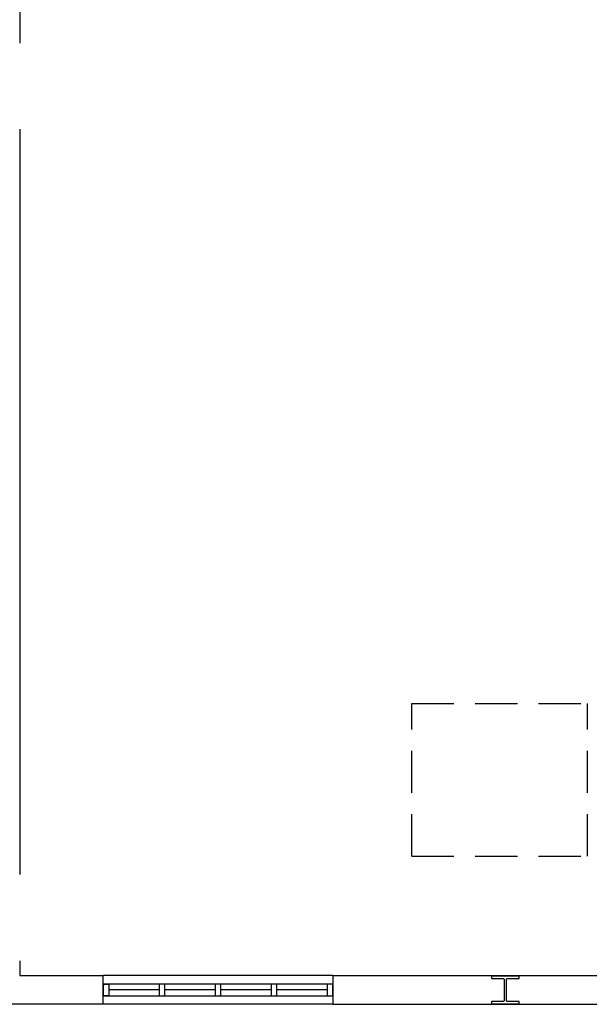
# Model space of a CAD drawing. Header units: millimetres. Extents: x -559 to 10735, y -2326 to 222.
# Tile 66 of 256: x 593 to 607, y -812 to -789. Entities that reach past the tile are written whole.
import ezdxf

# ---------------------------------------------------------------- set-up
doc = ezdxf.new("R2010")
doc.units = ezdxf.units.MM
doc.header["$LTSCALE"] = 4
doc.linetypes.add('HIDDEN', pattern=[0.375, 0.25, -0.125])
doc.layers.add('Planta Baixa', color=251, linetype='Continuous')

# ---------------------------------------------------------------- blocks, each defined once
blk = doc.blocks.new('AUW01D1S-flat-40-flat-1')
at = {"color": 9}
blk.add_line((0.21875, 0), (-0.21875, 0), dxfattribs=at)
blk = doc.blocks.new('AUW01D1S-flat-39-flat-1')
at = {"color": 9}
blk.add_line((0.21875, 0), (-0.21875, 0), dxfattribs=at)
blk = doc.blocks.new('AUW01D1S-flat-38-flat-1')
at = {"color": 9}
blk.add_line((0.21875, 0), (-0.21875, 0), dxfattribs=at)
blk = doc.blocks.new('AUW01D1S-flat-37-flat-1')
at = {"color": 9}
blk.add_line((0.21875, 0), (-0.21875, 0), dxfattribs=at)
blk = doc.blocks.new('AUD37D1S-flat-109-flat-1')
at = {"color": 9}
for p, q in [((-0.05, 0.05), (-0.05, -0.05)), ((0, 0.05), (-0.05, 0.05)), ((0, -0.05), (0, 0.05)), ((-0.05, -0.05), (0, -0.05))]:
    blk.add_line(p, q, dxfattribs=at)
at = {"color": 9, "width": 0.5, "flags": 3}
for p in [(-0.05, 0), (-0.05, -0.05)]:
    blk.add_attdef('JAMBPT', p, '', height=0.01, rotation=180, dxfattribs=at)
at = {"color": 9, "oblique": 36.8699, "width": 1.25, "flags": 3}
for p in [(-0.05, 0.05), (-0.05, 0), (-0.05, -0.05)]:
    blk.add_attdef('JAMBPT', p, '', height=0.00632, rotation=243.43495, dxfattribs=at)
blk = doc.blocks.new('AUD37D1S-flat-108-flat-1')
at = {"color": 9}
for p, q in [((-0.05, 0.05), (-0.05, -0.05)), ((0, 0.05), (-0.05, 0.05)), ((0, -0.05), (0, 0.05)), ((-0.05, -0.05), (0, -0.05))]:
    blk.add_line(p, q, dxfattribs=at)
at = {"color": 9, "width": 0.5, "flags": 3}
for p in [(-0.05, 0), (-0.05, -0.05)]:
    blk.add_attdef('JAMBPT', p, '', height=0.01, rotation=180, dxfattribs=at)
at = {"color": 9, "oblique": 36.8699, "width": 1.25, "flags": 3}
for p in [(-0.05, 0.05), (-0.05, 0), (-0.05, -0.05)]:
    blk.add_attdef('JAMBPT', p, '', height=0.00632, rotation=243.43495, dxfattribs=at)
blk = doc.blocks.new('AUD37D1S-flat-107-flat-1')
at = {"color": 9}
for p, q in [((-0.05, 0.05), (-0.05, -0.05)), ((0, 0.05), (-0.05, 0.05)), ((0, -0.05), (0, 0.05)), ((-0.05, -0.05), (0, -0.05))]:
    blk.add_line(p, q, dxfattribs=at)
at = {"color": 9, "width": 0.5, "flags": 3}
for p in [(-0.05, 0), (-0.05, -0.05)]:
    blk.add_attdef('JAMBPT', p, '', height=0.01, rotation=180, dxfattribs=at)
at = {"color": 9, "oblique": 36.8699, "width": 1.25, "flags": 3}
for p in [(-0.05, 0.05), (-0.05, 0), (-0.05, -0.05)]:
    blk.add_attdef('JAMBPT', p, '', height=0.00632, rotation=243.43495, dxfattribs=at)
blk = doc.blocks.new('AUD40D1S-flat-30-flat-1')
at = {"color": 9}
for p, q in [((-1, 0.05), (-1, -0.05)), ((1, 0.05), (-1, 0.05)), ((1, -0.05), (1, 0.05)), ((-1, -0.05), (1, -0.05))]:
    blk.add_line(p, q, dxfattribs=at)
blk = doc.blocks.new('AUD40D1S-flat-29-flat-1')
at = {"color": 9}
for p, q in [((-1, 0.05), (-1, -0.05)), ((1, 0.05), (-1, 0.05)), ((1, -0.05), (1, 0.05)), ((-1, -0.05), (1, -0.05))]:
    blk.add_line(p, q, dxfattribs=at)
blk = doc.blocks.new('AUD37D1S-flat-106-flat-1')
at = {"color": 9}
for p, q in [((0, -0.05), (0, 0.05)), ((0, 0.05), (0.05, 0.05)), ((0.05, 0.05), (0.05, -0.05)), ((0.05, -0.05), (0, -0.05))]:
    blk.add_line(p, q, dxfattribs=at)
at = {"color": 9, "text_generation_flag": 4, "width": 1.25, "flags": 3}
for p in [(0.05, 0.05), (0.05, 0), (0.05, -0.05)]:
    blk.add_attdef('JAMBPT', p, '', height=0.00632, rotation=296.56505, dxfattribs=at)
at = {"color": 9, "text_generation_flag": 4, "width": 0.5, "flags": 3}
for p in [(0.05, 0), (0.05, -0.05)]:
    blk.add_attdef('JAMBPT', p, '', height=0.01, dxfattribs=at)
blk = doc.blocks.new('AUD37D1S-flat-105-flat-1')
at = {"color": 9}
for p, q in [((-0.05, 0.05), (-0.05, -0.05)), ((0, 0.05), (-0.05, 0.05)), ((0, -0.05), (0, 0.05)), ((-0.05, -0.05), (0, -0.05))]:
    blk.add_line(p, q, dxfattribs=at)
at = {"color": 9, "width": 0.5, "flags": 3}
for p in [(-0.05, 0), (-0.05, -0.05)]:
    blk.add_attdef('JAMBPT', p, '', height=0.01, rotation=180, dxfattribs=at)
at = {"color": 9, "oblique": 36.8699, "width": 1.25, "flags": 3}
for p in [(-0.05, 0.05), (-0.05, 0), (-0.05, -0.05)]:
    blk.add_attdef('JAMBPT', p, '', height=0.00632, rotation=243.43495, dxfattribs=at)
blk = doc.blocks.new('AUD19D1S-flat-41-flat-1')
at = {"color": 9}
for p, q in [((-2, 0), (-2, 0)), ((0, 0), (0, 0))]:
    blk.add_line(p, q, dxfattribs=at)
blk = doc.blocks.new('AUD18D1S-flat-41-flat-1')
at = {"color": 9}
for p, q in [((-2, -0.125), (-2, 0.125)), ((0, 0.125), (0, -0.125))]:
    blk.add_line(p, q, dxfattribs=at)
blk = doc.blocks.new('AUW01D3S-flat-15-flat-1')
at = {"color": 9}
for p, q in [((0, 0.125), (-2, 0.125)), ((0, -0.125), (-2, -0.125))]:
    blk.add_line(p, q, dxfattribs=at)

msp = doc.modelspace()

# ---------------------------------------------------------------- linework, layer by layer
at = {"layer": 'Planta Baixa'}
for p, q in [((593.264, -784.709), (593.264, -789.059)), ((593.264, -791.098), (593.264, -808.745)), ((593.264, -810.784), (593.264, -811.137)), ((593.264, -811.137), (595.235, -811.137)), ((600.673, -811.137), (608.83, -811.137)), ((593.264, -811.817), (587.078, -811.817)), ((595.235, -811.817), (593.264, -811.817)), ((600.673, -811.817), (608.83, -811.817))]:
    msp.add_line(p, q, dxfattribs=at)
at = {"layer": 'Planta Baixa', "linetype": 'HIDDEN'}
for p, q in [((602.537, -808.312), (602.537, -804.696)), ((602.537, -804.696), (606.697, -804.696)), ((606.697, -808.312), (606.697, -804.696)), ((602.537, -808.312), (606.697, -808.312))]:
    msp.add_line(p, q, dxfattribs=at)
at = {"layer": 'Planta Baixa'}
msp.add_lwpolyline([(605.078, -811.803), (605.078, -811.749), (604.806, -811.749, -0.414214), (604.778, -811.722), (604.778, -811.232, -0.414214), (604.806, -811.205), (605.078, -811.205), (605.078, -811.151), (604.425, -811.151), (604.425, -811.205), (604.697, -811.205, -0.414214), (604.724, -811.232), (604.724, -811.722, -0.414214), (604.697, -811.749), (604.425, -811.749), (604.425, -811.803)], format="xyb", close=True, dxfattribs=at)

# ---------------------------------------------------------------- block references
at = {"layer": 'Planta Baixa', "xscale": 2.718962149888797, "yscale": 2.718962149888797, "zscale": 2.718962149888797}
for name, p in [('AUD18D1S-flat-41-flat-1', (600.673, -811.477)), ('AUW01D3S-flat-15-flat-1', (600.673, -811.477)), ('AUD40D1S-flat-30-flat-1', (597.954, -811.477)), ('AUD40D1S-flat-29-flat-1', (597.954, -811.477)), ('AUD37D1S-flat-106-flat-1', (595.235, -811.477)), ('AUD37D1S-flat-109-flat-1', (596.696, -811.477)), ('AUD37D1S-flat-108-flat-1', (598.022, -811.477)), ('AUD37D1S-flat-107-flat-1', (599.347, -811.477)), ('AUD37D1S-flat-105-flat-1', (600.673, -811.477)), ('AUD19D1S-flat-41-flat-1', (600.673, -811.477)), ('AUW01D1S-flat-40-flat-1', (595.966, -811.477)), ('AUW01D1S-flat-39-flat-1', (597.291, -811.477)), ('AUW01D1S-flat-38-flat-1', (598.617, -811.477)), ('AUW01D1S-flat-37-flat-1', (599.942, -811.477))]:
    msp.add_blockref(name, p, dxfattribs=at)

doc.saveas('drawing.dxf')
